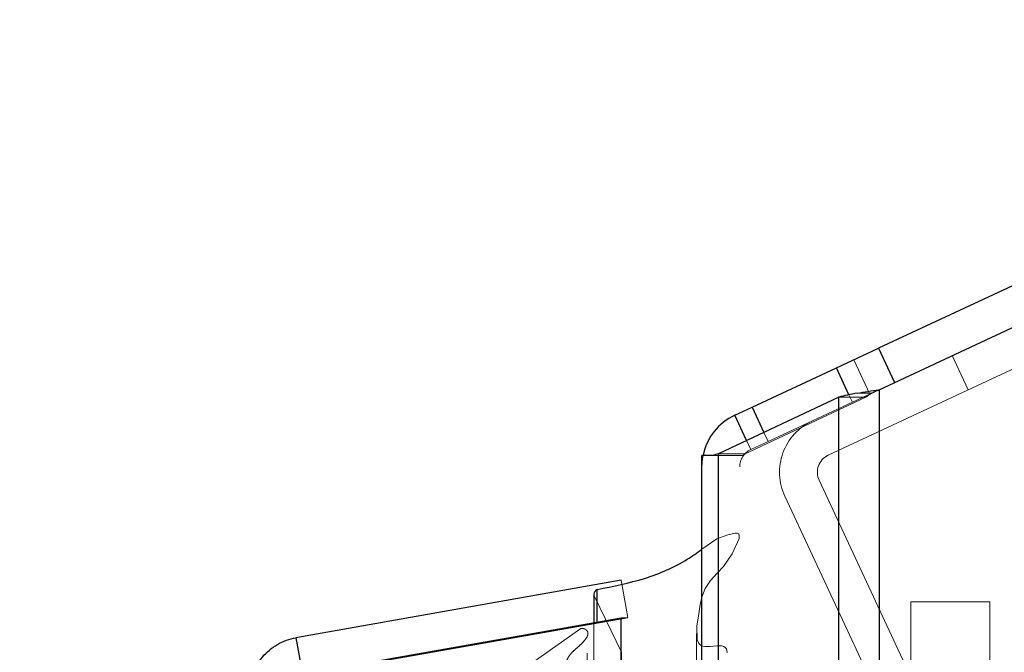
# Model space of a CAD drawing. Header units: inches. Extents: x 0.2 to 10.8, y 0.2 to 8.2.
# Tile 136 of 146: x 5.9362 to 6.0611, y 5.4916 to 5.5718. Entities that reach past the tile are written whole.
import ezdxf

# ---------------------------------------------------------------- set-up
doc = ezdxf.new("R2010")
doc.units = ezdxf.units.IN
doc.header["$MEASUREMENT"] = 0
doc.linetypes.add('HIDDEN', pattern=[0.07500000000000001, 0.05, -0.025])
doc.layers.add('DIMENSIONS', color=140, linetype='Continuous')
doc.styles.add('SLDTEXTSTYLE0', font='TXT', dxfattribs={"width": 0.7})
doc.dimstyles.new('SLDDIMSTYLE3', dxfattribs={"dimtxt": 0.0849609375, "dimasz": 0.13, "dimexe": 0, "dimexo": 0.0625, "dimgap": 0.021240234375, "dimtad": 0, "dimtih": 1, "dimtoh": 1, "dimdec": 4, "dimlfac": 15, "dimzin": 12, "dimdsep": 46, "dimtxsty": 'SLDTEXTSTYLE0', "dimsah": 1, "dimcen": 0.09, "dimadec": 0, "dimazin": 3, "dimtfac": 1, "dimtdec": 0, "dimtofl": 0, "dimtmove": 0, "dimatfit": 3, "dimfxl": 0, "dimfrac": 2, "dimtolj": 1, "dimtzin": 12, "dimarcsym": 0})

# ---------------------------------------------------------------- blocks, each defined once
blk = doc.blocks.new('_D_15')
at = {"layer": 'DIMENSIONS'}
blk.add_line((6.70151642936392, 5.889576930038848), (5.936236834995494, 5.889576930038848), dxfattribs=at)
for radius, start, end in [(0.754659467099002, 161.2396040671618, 180), (0.7546594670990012, 205.0000000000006, 223.7603959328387)]:
    blk.add_arc((6.815896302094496, 5.889576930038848), radius, start, end, dxfattribs=at)
for points in [[(6.061236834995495, 5.889576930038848), (6.092238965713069, 6.01740051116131), (6.0523843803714, 6.020808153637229)], [(6.131942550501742, 5.570644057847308), (6.179380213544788, 5.447966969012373), (6.214060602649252, 5.467898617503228)]]:
    blk.add_solid(points, dxfattribs=at)
at = {"layer": 'DIMENSIONS', "insert": (5.976598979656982, 5.774272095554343), "char_height": 0.08333333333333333, "attachment_point": 1, "style": 'SLDTEXTSTYLE0'}
blk.add_mtext('25°', dxfattribs=at)

msp = doc.modelspace()

# ---------------------------------------------------------------- linework, layer by layer
at = {"color": 7, "linetype": 'Continuous', "lineweight": 25}
for p, q in [((6.815896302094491, 5.889576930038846), (6.045115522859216, 5.530155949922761)), ((6.045185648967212, 5.52489243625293), (6.817924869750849, 5.885226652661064)), ((6.039775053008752, 5.527665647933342), (6.045115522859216, 5.530155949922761)), ((6.045115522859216, 5.530155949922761), (6.047144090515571, 5.525805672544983)), ((6.02909411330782, 5.522685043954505), (6.039775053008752, 5.527665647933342)), ((6.041372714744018, 5.524239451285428), (6.039775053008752, 5.527665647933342)), ((6.045185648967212, 5.52489243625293), (6.045185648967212, 3.168228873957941)), ((6.040094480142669, 5.523948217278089), (6.024833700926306, 5.516769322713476)), ((6.040094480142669, 3.168228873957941), (6.040094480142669, 5.523948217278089)), ((6.026882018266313, 5.521653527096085), (6.02909411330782, 5.522685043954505)), ((6.02909411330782, 5.522685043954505), (6.030589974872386, 5.519477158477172)), ((6.028381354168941, 5.518438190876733), (6.026882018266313, 5.521653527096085)), ((6.022724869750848, 3.168228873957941), (6.022724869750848, 5.516562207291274)), ((6.024082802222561, 5.516562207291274), (6.022724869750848, 5.516562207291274)), ((6.024833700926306, 3.168228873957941), (6.024833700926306, 5.516769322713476)), ((6.012482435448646, 5.500733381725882), (5.971265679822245, 5.493465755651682)), ((6.009034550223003, 5.498958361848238), (6.009034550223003, 5.495390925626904)), ((6.009442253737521, 5.495462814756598), (6.009442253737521, 5.499572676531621)), ((5.971265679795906, 5.488731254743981), (6.012482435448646, 5.495998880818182)), ((6.012482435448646, 3.189112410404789), (6.012482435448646, 5.495998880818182)), ((6.012482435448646, 5.495998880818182), (6.012537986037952, 5.495998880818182)), ((5.971265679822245, 5.493465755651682), (5.972075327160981, 5.488874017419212))]:
    msp.add_line(p, q, dxfattribs=at)
at = {"color": 7, "linetype": 'HIDDEN', "lineweight": 18}
for p, q in [((6.038752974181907, 5.516596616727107), (6.09234597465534, 5.541587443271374)), ((6.044015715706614, 5.524346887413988), (6.041987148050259, 5.528697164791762)), ((6.054442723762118, 5.529209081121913), (6.056471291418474, 5.524858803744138)), ((6.045155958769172, 5.524878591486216), (6.041803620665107, 5.523315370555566)), ((6.045185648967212, 5.52489243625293), (6.045185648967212, 3.168228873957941)), ((6.045185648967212, 3.168228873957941), (6.045185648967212, 5.524892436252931)), ((6.045185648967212, 3.168228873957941), (6.045185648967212, 5.524892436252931)), ((6.028227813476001, 5.516769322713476), (6.043488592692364, 5.523948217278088)), ((6.043488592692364, 5.523948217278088), (6.040094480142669, 5.523948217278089)), ((6.040094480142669, 3.168228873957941), (6.040094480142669, 5.523948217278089)), ((6.041803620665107, 5.523315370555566), (6.041372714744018, 5.524239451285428)), ((6.044267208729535, 5.52445295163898), (6.042430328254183, 5.52445295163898)), ((6.043488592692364, 3.168228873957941), (6.043488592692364, 5.523948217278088)), ((6.043488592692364, 3.168228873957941), (6.043488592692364, 5.523948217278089)), ((6.041803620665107, 5.523315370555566), (6.031122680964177, 5.518334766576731)), ((6.030589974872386, 5.519477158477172), (6.031122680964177, 5.518334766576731)), ((6.028910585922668, 5.517303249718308), (6.028381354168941, 5.518438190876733)), ((6.031122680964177, 5.518334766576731), (6.028910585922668, 5.517303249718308)), ((6.027977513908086, 5.516562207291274), (6.024082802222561, 5.516562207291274)), ((6.028227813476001, 5.516769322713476), (6.024833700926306, 5.516769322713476)), ((6.024833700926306, 3.168228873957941), (6.024833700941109, 5.516769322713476)), ((6.02752486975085, 3.168228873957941), (6.02752486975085, 5.516562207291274)), ((6.028227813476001, 3.168228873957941), (6.028227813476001, 5.516769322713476)), ((6.028227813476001, 3.168228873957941), (6.028227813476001, 5.516769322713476)), ((6.053820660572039, 5.478604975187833), (6.037592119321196, 5.513407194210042)), ((6.049470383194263, 5.476576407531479), (6.03324184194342, 5.511378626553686)), ((6.022724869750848, 5.504669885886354), (6.024630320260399, 5.505975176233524)), ((6.024630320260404, 3.179136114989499), (6.024630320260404, 5.50597517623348)), ((6.012482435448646, 5.500733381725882), (6.013315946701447, 5.496006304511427)), ((6.009102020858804, 3.186445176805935), (6.009102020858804, 5.498666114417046)), ((6.012542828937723, 5.4916114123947), (6.009102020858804, 5.498666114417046)), ((6.009102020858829, 3.18644517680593), (6.009102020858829, 5.49866611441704)), ((6.049226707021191, 5.498018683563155), (6.059226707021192, 5.498018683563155)), ((6.049226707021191, 5.489685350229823), (6.049226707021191, 5.498018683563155)), ((6.059226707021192, 5.498018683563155), (6.059226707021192, 5.489685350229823)), ((6.013315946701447, 5.496006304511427), (5.972099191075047, 5.488738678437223)), ((5.972099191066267, 5.48873125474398), (6.013315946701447, 5.495998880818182)), ((6.009034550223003, 5.495390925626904), (6.009034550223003, 3.189720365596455)), ((6.009442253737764, 3.189648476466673), (6.009442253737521, 5.495462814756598)), ((6.012537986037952, 5.495998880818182), (6.013315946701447, 5.495998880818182)), ((6.013315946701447, 3.189112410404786), (6.013315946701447, 5.495998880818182)), ((5.996119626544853, 5.486718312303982), (6.007391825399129, 5.494611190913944)), ((6.007391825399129, 3.190500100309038), (6.007391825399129, 5.494611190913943)), ((6.022026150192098, 5.494012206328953), (6.022026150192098, 5.494011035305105)), ((6.022026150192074, 5.494010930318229), (6.022026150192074, 3.191109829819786)), ((6.008185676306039, 3.19150400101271), (6.008185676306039, 5.493637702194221)), ((6.012542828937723, 3.193499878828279), (6.012542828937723, 5.4916114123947))]:
    msp.add_line(p, q, dxfattribs=at)
at = {"color": 7, "linetype": 'HIDDEN', "lineweight": 18, "flags": 128}
for points in [[(6.022724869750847, 5.515128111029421), (6.0227971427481, 5.516145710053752), (6.022869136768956, 5.516562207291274)], [(6.024630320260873, 5.50597517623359), (6.025997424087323, 5.506499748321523), (6.026930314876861, 5.506717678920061), (6.027120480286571, 5.506717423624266), (6.027208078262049, 5.506703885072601), (6.027285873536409, 5.506678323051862), (6.027350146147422, 5.5066384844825), (6.027400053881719, 5.506584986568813), (6.027460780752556, 5.506447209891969), (6.027439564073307, 5.506029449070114), (6.02657349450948, 5.504089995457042), (6.0254654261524, 5.502479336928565), (6.02466023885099, 5.501625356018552), (6.023818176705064, 5.500709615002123), (6.023123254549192, 5.499683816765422), (6.022705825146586, 5.498618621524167), (6.022499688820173, 5.497690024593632), (6.022319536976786, 5.496502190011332), (6.022085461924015, 5.494928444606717), (6.022117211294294, 5.493195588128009), (6.022329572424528, 5.492731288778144), (6.022481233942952, 5.49258125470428), (6.022639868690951, 5.492480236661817), (6.02283232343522, 5.492400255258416), (6.023086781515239, 5.492346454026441), (6.023398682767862, 5.492336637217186), (6.023757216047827, 5.49235845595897), (6.024621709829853, 5.492434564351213), (6.024850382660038, 5.49244596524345), (6.024912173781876, 5.492446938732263), (6.024929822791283, 5.492446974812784), (6.024935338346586, 5.492446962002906), (6.024937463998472, 5.4924469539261), (6.024938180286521, 5.492446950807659), (6.024938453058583, 5.492446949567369), (6.024938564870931, 5.492446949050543), (6.024938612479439, 5.492446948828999), (6.024938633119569, 5.492446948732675), (6.024938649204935, 5.492446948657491), (6.025255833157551, 5.492419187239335), (6.025492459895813, 5.492347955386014), (6.025685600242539, 5.492237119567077), (6.025843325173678, 5.492041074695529), (6.025917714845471, 5.491641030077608), (6.025907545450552, 5.491568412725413)], [(6.027436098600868, 3.179087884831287), (6.027436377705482, 4.319024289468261), (6.027436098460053, 5.506019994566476)], [(6.027436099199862, 3.179090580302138), (6.027436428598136, 4.333343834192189), (6.027436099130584, 5.506020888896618)]]:
    msp.add_lwpolyline(points, dxfattribs=at)
at = {"color": 7, "linetype": 'Continuous', "lineweight": 25}
for centre, radius, start, end in [((6.029924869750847, 5.515128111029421), 0.007199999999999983, 115.0000000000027, 168.510986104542), ((6.00970121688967, 5.498958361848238), 0.0006666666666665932, 112.8577604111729, 180)]:
    msp.add_arc(centre, radius, start, end, dxfattribs=at)
at = {"color": 7, "linetype": 'HIDDEN', "lineweight": 18}
for centre, radius, start, end in [((6.039767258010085, 5.514421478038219), 0.007200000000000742, 114.9999999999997, 205.0000000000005), ((6.029924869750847, 5.515128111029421), 0.002400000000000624, 115.0000000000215, 180), ((6.039767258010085, 5.514421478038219), 0.002400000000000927, 115.0000000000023, 204.9999999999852), ((6.00970121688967, 5.498958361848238), 0.0006666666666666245, 180, 205.999999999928)]:
    msp.add_arc(centre, radius, start, end, dxfattribs=at)
at = {"color": 7, "linetype": 'Continuous', "lineweight": 25}
for points in [[(6.042430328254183, 5.52445295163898), (6.043302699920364, 5.524599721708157), (6.044241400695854, 5.524745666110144), (6.045185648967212, 5.524892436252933)], [(6.042430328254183, 5.52445295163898), (6.041557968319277, 5.524284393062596), (6.040762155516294, 5.524116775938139), (6.040094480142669, 5.523948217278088)], [(6.024833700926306, 5.516769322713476), (6.024560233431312, 5.516700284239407), (6.02430885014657, 5.516631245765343), (6.024082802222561, 5.516562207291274)]]:
    msp.add_open_spline(points, degree=3, dxfattribs=at)
at = {"color": 7, "linetype": 'HIDDEN', "lineweight": 18}
for points in [[(6.044267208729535, 5.52445295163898), (6.044557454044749, 5.524599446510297), (6.044871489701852, 5.524745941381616), (6.045185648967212, 5.524892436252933)], [(6.044267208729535, 5.52445295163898), (6.043976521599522, 5.524284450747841), (6.043711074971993, 5.524116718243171), (6.043488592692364, 5.523948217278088)], [(6.028227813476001, 5.516769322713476), (6.028136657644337, 5.516700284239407), (6.02805286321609, 5.516631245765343), (6.027977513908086, 5.516562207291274)]]:
    msp.add_open_spline(points, degree=3, dxfattribs=at)
at = {"color": 7, "linetype": 'Continuous', "lineweight": 25}
for points, knots in [([(6.009442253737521, 5.499572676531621), (6.011478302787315, 5.499975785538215), (6.015578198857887, 5.500787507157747), (6.020019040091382, 5.502728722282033), (6.022122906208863, 5.504238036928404), (6.022724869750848, 5.504669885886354)], [0, 0, 0, 0, 0.4132358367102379, 0.8321135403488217, 1, 1, 1, 1]), ([(5.965315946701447, 5.486375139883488), (5.965315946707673, 5.487212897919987), (5.965463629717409, 5.488050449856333), (5.966036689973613, 5.489624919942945), (5.966461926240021, 5.490361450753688), (5.967538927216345, 5.491644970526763), (5.968190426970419, 5.492191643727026), (5.969641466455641, 5.49302940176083), (5.970440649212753, 5.493320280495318), (5.971265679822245, 5.493465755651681)], [0, 0, 0, 0, 0.25, 0.25, 0.5, 0.5, 0.75, 0.75, 1, 1, 1, 1])]:
    msp.add_open_spline(points, degree=3, knots=knots, dxfattribs=at)
at = {"color": 7, "linetype": 'HIDDEN', "lineweight": 18}
msp.add_open_spline([(6.007391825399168, 5.49461119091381), (6.007420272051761, 5.494618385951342), (6.007478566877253, 5.494633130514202), (6.007575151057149, 5.494637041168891), (6.007676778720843, 5.494626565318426), (6.00778186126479, 5.49460005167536), (6.007886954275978, 5.494558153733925), (6.007988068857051, 5.494501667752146), (6.008080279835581, 5.494432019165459), (6.008164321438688, 5.494344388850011), (6.008251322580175, 5.494210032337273), (6.008328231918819, 5.493910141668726), (6.008146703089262, 5.493502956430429), (6.007788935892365, 5.493021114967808), (6.00730713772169, 5.492529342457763), (6.006719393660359, 5.492026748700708), (6.006244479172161, 5.491600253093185), (6.005936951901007, 5.491221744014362), (6.005739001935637, 5.490913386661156), (6.005568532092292, 5.490538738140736), (6.005463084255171, 5.490095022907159), (6.005468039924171, 5.489626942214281), (6.005569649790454, 5.48918911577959), (6.005757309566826, 5.48888332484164), (6.005996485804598, 5.488694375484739), (6.006288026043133, 5.488586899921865), (6.00662260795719, 5.488536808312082), (6.006991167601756, 5.488529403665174), (6.007240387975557, 5.488558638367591), (6.007367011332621, 5.488573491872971)], degree=3, knots=[0, 0, 0, 0, 0.008015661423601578, 0.01642624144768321, 0.02548130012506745, 0.03532265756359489, 0.04596838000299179, 0.05731829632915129, 0.069186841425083, 0.08154973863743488, 0.09716460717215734, 0.1262066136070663, 0.1938647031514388, 0.2508569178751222, 0.3344528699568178, 0.4187957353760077, 0.5010146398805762, 0.5361129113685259, 0.5786151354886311, 0.6281782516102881, 0.6848127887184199, 0.7500089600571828, 0.8064906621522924, 0.847752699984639, 0.8748195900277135, 0.902265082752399, 0.9327237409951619, 0.9658184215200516, 1, 1, 1, 1], dxfattribs=at)

# ---------------------------------------------------------------- dimensions: what is measured, and where the dimension line sits
at = {"layer": 'DIMENSIONS'}
dim = msp.add_angular_dim_2l(base=(6.071327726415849, 6.012575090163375), line1=((6.751516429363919, 5.889576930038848), (6.815896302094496, 5.889576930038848)), line2=((6.039775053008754, 5.527665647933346), (6.815896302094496, 5.889576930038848)), dimstyle='SLDDIMSTYLE3', dxfattribs=at)
dim.commit()
dim.dimension.update_dxf_attribs({"geometry": '_D_15', "text_midpoint": (6.077370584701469, 5.734365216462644), "dimtype": 162})

doc.saveas('drawing.dxf')
